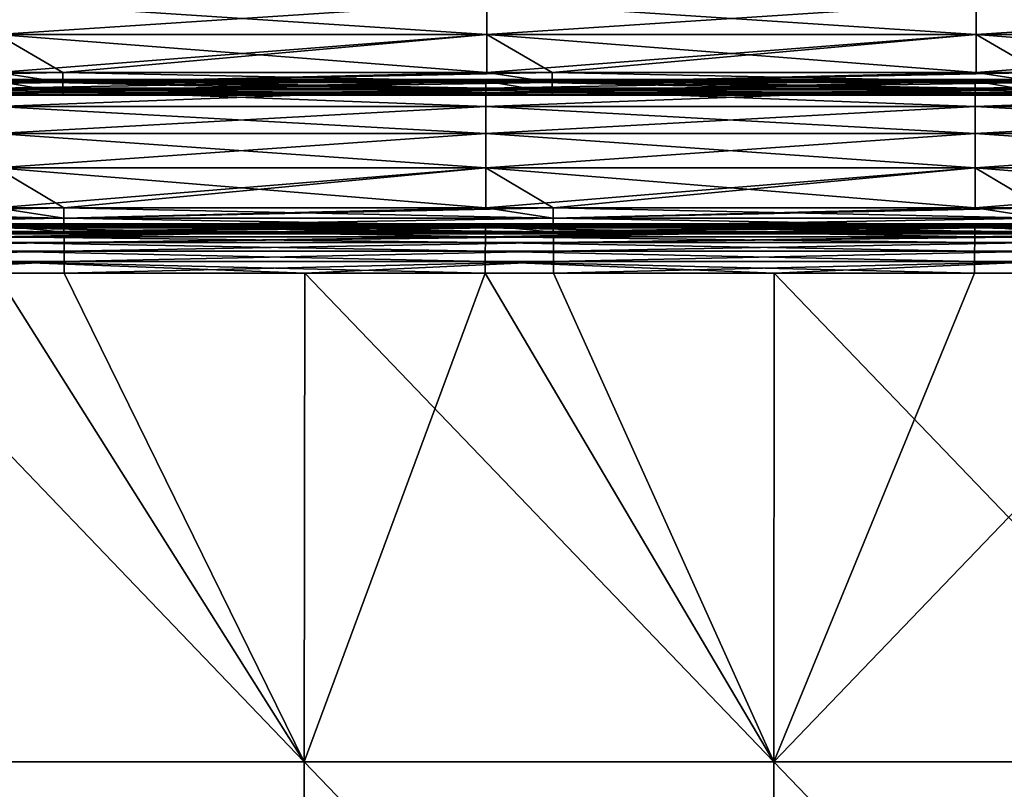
# Model space of a CAD drawing. Header units: millimetres. Extents: x -168 to 168, y -6 to 84.
# Tile 139 of 256: x -25 to 0, y 27 to 46. Entities that reach past the tile are written whole.
import ezdxf

# ---------------------------------------------------------------- set-up
doc = ezdxf.new("R2010")
doc.units = ezdxf.units.MM
doc.header["$LTSCALE"] = 65.185185
for name, color, linetype in [('107', 7, 'CONTINUOUS'), ('109', 7, 'CONTINUOUS'), ('110', 7, 'CONTINUOUS'), ('111', 7, 'CONTINUOUS'), ('112', 7, 'CONTINUOUS'), ('113', 7, 'CONTINUOUS'), ('114', 7, 'CONTINUOUS'), ('115', 7, 'CONTINUOUS'), ('116', 7, 'CONTINUOUS'), ('132', 7, 'CONTINUOUS'), ('133', 7, 'CONTINUOUS'), ('134', 7, 'CONTINUOUS'), ('135', 7, 'CONTINUOUS'), ('136', 7, 'CONTINUOUS')]:
    doc.layers.add(name, color=color, linetype=linetype)

msp = doc.modelspace()

# ---------------------------------------------------------------- linework, layer by layer
at = {"layer": '107', "linetype": 'CONTINUOUS'}
for points in [[(-25.62, 40.344, -49.271), (-25.618, 40.491, -49.011), (-13.24, 40.344, -49.271), (-25.62, 40.344, -49.271)], [(-25.618, 40.491, -49.011), (-13.238, 40.491, -49.011), (-13.24, 40.344, -49.271), (-25.618, 40.491, -49.011)], [(-13.24, 40.344, -49.271), (-13.238, 40.491, -49.011), (-0.86, 40.344, -49.271), (-13.24, 40.344, -49.271)], [(-13.238, 40.491, -49.011), (-0.858, 40.491, -49.011), (-0.86, 40.344, -49.271), (-13.238, 40.491, -49.011)], [(-0.86, 40.344, -49.271), (-0.858, 40.491, -49.011), (11.52, 40.344, -49.271), (-0.86, 40.344, -49.271)], [(-0.858, 40.491, -49.011), (11.522, 40.491, -49.011), (11.52, 40.344, -49.271), (-0.858, 40.491, -49.011)], [(-25.624, 39.86, -49.608), (-25.622, 40.128, -49.476), (-13.244, 39.86, -49.608), (-25.624, 39.86, -49.608)], [(-25.622, 40.128, -49.476), (-25.62, 40.344, -49.271), (-13.242, 40.128, -49.476), (-25.622, 40.128, -49.476)], [(-13.244, 39.86, -49.608), (-25.622, 40.128, -49.476), (-13.242, 40.128, -49.476), (-13.244, 39.86, -49.608)], [(-13.242, 40.128, -49.476), (-25.62, 40.344, -49.271), (-13.24, 40.344, -49.271), (-13.242, 40.128, -49.476)], [(-13.244, 39.86, -49.608), (-13.242, 40.128, -49.476), (-0.864, 39.86, -49.608), (-13.244, 39.86, -49.608)], [(-13.242, 40.128, -49.476), (-13.24, 40.344, -49.271), (-0.862, 40.128, -49.476), (-13.242, 40.128, -49.476)], [(-0.864, 39.86, -49.608), (-13.242, 40.128, -49.476), (-0.862, 40.128, -49.476), (-0.864, 39.86, -49.608)], [(-0.862, 40.128, -49.476), (-13.24, 40.344, -49.271), (-0.86, 40.344, -49.271), (-0.862, 40.128, -49.476)], [(-0.864, 39.86, -49.608), (-0.862, 40.128, -49.476), (11.516, 39.86, -49.608), (-0.864, 39.86, -49.608)], [(-0.862, 40.128, -49.476), (-0.86, 40.344, -49.271), (11.518, 40.128, -49.476), (-0.862, 40.128, -49.476)], [(11.516, 39.86, -49.608), (-0.862, 40.128, -49.476), (11.518, 40.128, -49.476), (11.516, 39.86, -49.608)], [(11.518, 40.128, -49.476), (-0.86, 40.344, -49.271), (11.52, 40.344, -49.271), (11.518, 40.128, -49.476)], [(-25.626, 39.565, -49.655), (-25.624, 39.86, -49.608), (-17.808, 39.565, -49.655), (-25.626, 39.565, -49.655)], [(-17.808, 39.565, -49.655), (-25.624, 39.86, -49.608), (-13.246, 39.565, -49.655), (-17.808, 39.565, -49.655)], [(-13.246, 39.565, -49.655), (-25.624, 39.86, -49.608), (-13.244, 39.86, -49.608), (-13.246, 39.565, -49.655)], [(-13.246, 39.565, -49.655), (-13.244, 39.86, -49.608), (-5.936, 39.565, -49.655), (-13.246, 39.565, -49.655)], [(-5.936, 39.565, -49.655), (-13.244, 39.86, -49.608), (-0.866, 39.565, -49.655), (-5.936, 39.565, -49.655)], [(-0.866, 39.565, -49.655), (-13.244, 39.86, -49.608), (-0.864, 39.86, -49.608), (-0.866, 39.565, -49.655)], [(-0.866, 39.565, -49.655), (-0.864, 39.86, -49.608), (5.936, 39.565, -49.655), (-0.866, 39.565, -49.655)], [(5.936, 39.565, -49.655), (-0.864, 39.86, -49.608), (11.514, 39.565, -49.655), (5.936, 39.565, -49.655)], [(11.514, 39.565, -49.655), (-0.864, 39.86, -49.608), (11.516, 39.86, -49.608), (11.514, 39.565, -49.655)]]:
    msp.add_3dface(points, dxfattribs=at)
at = {"layer": '109', "linetype": 'CONTINUOUS'}
for points in [[(-29.705, 27.198, -49.763), (-25.626, 39.565, -49.655), (-17.823, 27.198, -49.763), (-29.705, 27.198, -49.763)], [(-25.626, 39.565, -49.655), (-17.808, 39.565, -49.655), (-17.823, 27.198, -49.763), (-25.626, 39.565, -49.655)], [(-17.823, 27.198, -49.763), (-13.246, 39.565, -49.655), (-5.941, 27.198, -49.763), (-17.823, 27.198, -49.763)], [(-17.808, 39.565, -49.655), (-13.246, 39.565, -49.655), (-17.823, 27.198, -49.763), (-17.808, 39.565, -49.655)], [(-13.246, 39.565, -49.655), (-5.936, 39.565, -49.655), (-5.941, 27.198, -49.763), (-13.246, 39.565, -49.655)], [(-5.941, 27.198, -49.763), (5.936, 39.565, -49.655), (5.941, 27.198, -49.763), (-5.941, 27.198, -49.763)], [(-0.866, 39.565, -49.655), (5.936, 39.565, -49.655), (-5.941, 27.198, -49.763), (-0.866, 39.565, -49.655)], [(-5.936, 39.565, -49.655), (-0.866, 39.565, -49.655), (-5.941, 27.198, -49.763), (-5.936, 39.565, -49.655)], [(-29.705, 27.198, -49.763), (-17.839, 14.818, -49.871), (-29.731, 14.818, -49.871), (-29.705, 27.198, -49.763)], [(-29.705, 27.198, -49.763), (-17.823, 27.198, -49.763), (-17.839, 14.818, -49.871), (-29.705, 27.198, -49.763)], [(-17.823, 27.198, -49.763), (-5.946, 14.818, -49.871), (-17.839, 14.818, -49.871), (-17.823, 27.198, -49.763)], [(-17.823, 27.198, -49.763), (-5.941, 27.198, -49.763), (-5.946, 14.818, -49.871), (-17.823, 27.198, -49.763)], [(-5.941, 27.198, -49.763), (5.941, 27.198, -49.763), (-5.946, 14.818, -49.871), (-5.941, 27.198, -49.763)], [(5.941, 27.198, -49.763), (5.946, 14.818, -49.871), (-5.946, 14.818, -49.871), (5.941, 27.198, -49.763)]]:
    msp.add_3dface(points, dxfattribs=at)
at = {"layer": '110', "linetype": 'CONTINUOUS'}
for points in [[(-29.705, 27.198, 49.763), (-17.823, 27.198, 49.763), (-29.68, 39.565, 49.655), (-29.705, 27.198, 49.763)], [(-29.68, 39.565, 49.655), (-17.823, 27.198, 49.763), (-23.894, 39.565, 49.655), (-29.68, 39.565, 49.655)], [(-23.894, 39.565, 49.655), (-17.823, 27.198, 49.763), (-17.808, 39.565, 49.655), (-23.894, 39.565, 49.655)], [(-17.823, 27.198, 49.763), (-5.941, 27.198, 49.763), (-17.808, 39.565, 49.655), (-17.823, 27.198, 49.763)], [(-17.808, 39.565, 49.655), (-5.941, 27.198, 49.763), (-11.514, 39.565, 49.655), (-17.808, 39.565, 49.655)], [(-11.514, 39.565, 49.655), (-5.941, 27.198, 49.763), (-5.936, 39.565, 49.655), (-11.514, 39.565, 49.655)], [(-5.941, 27.198, 49.763), (5.941, 27.198, 49.763), (-5.936, 39.565, 49.655), (-5.941, 27.198, 49.763)], [(-5.936, 39.565, 49.655), (5.941, 27.198, 49.763), (0.866, 39.565, 49.655), (-5.936, 39.565, 49.655)], [(-29.705, 27.198, 49.763), (-29.731, 14.818, 49.871), (-17.839, 14.818, 49.871), (-29.705, 27.198, 49.763)], [(-17.823, 27.198, 49.763), (-29.705, 27.198, 49.763), (-17.839, 14.818, 49.871), (-17.823, 27.198, 49.763)], [(-17.823, 27.198, 49.763), (-17.839, 14.818, 49.871), (-5.946, 14.818, 49.871), (-17.823, 27.198, 49.763)], [(-5.941, 27.198, 49.763), (-17.823, 27.198, 49.763), (-5.946, 14.818, 49.871), (-5.941, 27.198, 49.763)], [(-5.941, 27.198, 49.763), (-5.946, 14.818, 49.871), (5.946, 14.818, 49.871), (-5.941, 27.198, 49.763)], [(5.941, 27.198, 49.763), (-5.941, 27.198, 49.763), (5.946, 14.818, 49.871), (5.941, 27.198, 49.763)]]:
    msp.add_3dface(points, dxfattribs=at)
at = {"layer": '111', "linetype": 'CONTINUOUS'}
for points in [[(-23.894, 40.491, 49.011), (-25.618, 40.491, 49.011), (-36.275, 40.344, 49.271), (-23.894, 40.491, 49.011)], [(-23.894, 40.344, 49.271), (-23.894, 40.491, 49.011), (-36.275, 40.344, 49.271), (-23.894, 40.344, 49.271)], [(-11.514, 40.344, 49.271), (-11.514, 40.491, 49.011), (-23.894, 40.344, 49.271), (-11.514, 40.344, 49.271)], [(-23.894, 40.344, 49.271), (-13.238, 40.491, 49.011), (-23.894, 40.491, 49.011), (-23.894, 40.344, 49.271)], [(-11.514, 40.491, 49.011), (-13.238, 40.491, 49.011), (-23.894, 40.344, 49.271), (-11.514, 40.491, 49.011)], [(-11.514, 40.344, 49.271), (-0.858, 40.491, 49.011), (-11.514, 40.491, 49.011), (-11.514, 40.344, 49.271)], [(0.866, 40.491, 49.011), (-0.858, 40.491, 49.011), (-11.514, 40.344, 49.271), (0.866, 40.491, 49.011)], [(0.866, 40.344, 49.271), (0.866, 40.491, 49.011), (-11.514, 40.344, 49.271), (0.866, 40.344, 49.271)], [(-36.275, 40.128, 49.476), (-23.894, 40.344, 49.271), (-36.275, 40.344, 49.271), (-36.275, 40.128, 49.476)], [(-23.894, 40.128, 49.476), (-23.894, 40.344, 49.271), (-36.275, 40.128, 49.476), (-23.894, 40.128, 49.476)], [(-36.275, 39.86, 49.608), (-23.894, 40.128, 49.476), (-36.275, 40.128, 49.476), (-36.275, 39.86, 49.608)], [(-23.894, 39.86, 49.608), (-23.894, 40.128, 49.476), (-36.275, 39.86, 49.608), (-23.894, 39.86, 49.608)], [(-11.514, 40.128, 49.476), (-11.514, 40.344, 49.271), (-23.894, 40.128, 49.476), (-11.514, 40.128, 49.476)], [(-23.894, 40.128, 49.476), (-11.514, 40.344, 49.271), (-23.894, 40.344, 49.271), (-23.894, 40.128, 49.476)], [(-23.894, 39.86, 49.608), (-11.514, 40.128, 49.476), (-23.894, 40.128, 49.476), (-23.894, 39.86, 49.608)], [(-11.514, 39.86, 49.608), (-11.514, 40.128, 49.476), (-23.894, 39.86, 49.608), (-11.514, 39.86, 49.608)], [(-11.514, 40.128, 49.476), (0.866, 40.344, 49.271), (-11.514, 40.344, 49.271), (-11.514, 40.128, 49.476)], [(0.866, 40.128, 49.476), (0.866, 40.344, 49.271), (-11.514, 40.128, 49.476), (0.866, 40.128, 49.476)], [(-11.514, 39.86, 49.608), (0.866, 40.128, 49.476), (-11.514, 40.128, 49.476), (-11.514, 39.86, 49.608)], [(0.866, 39.86, 49.608), (0.866, 40.128, 49.476), (-11.514, 39.86, 49.608), (0.866, 39.86, 49.608)], [(-36.275, 39.565, 49.655), (-29.68, 39.565, 49.655), (-23.894, 39.86, 49.608), (-36.275, 39.565, 49.655)], [(-36.275, 39.565, 49.655), (-23.894, 39.86, 49.608), (-36.275, 39.86, 49.608), (-36.275, 39.565, 49.655)], [(-29.68, 39.565, 49.655), (-23.894, 39.565, 49.655), (-23.894, 39.86, 49.608), (-29.68, 39.565, 49.655)], [(-23.894, 39.565, 49.655), (-17.808, 39.565, 49.655), (-11.514, 39.86, 49.608), (-23.894, 39.565, 49.655)], [(-23.894, 39.565, 49.655), (-11.514, 39.86, 49.608), (-23.894, 39.86, 49.608), (-23.894, 39.565, 49.655)], [(-17.808, 39.565, 49.655), (-11.514, 39.565, 49.655), (-11.514, 39.86, 49.608), (-17.808, 39.565, 49.655)], [(-11.514, 39.565, 49.655), (-5.936, 39.565, 49.655), (0.866, 39.86, 49.608), (-11.514, 39.565, 49.655)], [(-11.514, 39.565, 49.655), (0.866, 39.86, 49.608), (-11.514, 39.86, 49.608), (-11.514, 39.565, 49.655)], [(-5.936, 39.565, 49.655), (0.866, 39.565, 49.655), (0.866, 39.86, 49.608), (-5.936, 39.565, 49.655)]]:
    msp.add_3dface(points, dxfattribs=at)
at = {"layer": '112', "linetype": 'CONTINUOUS'}
for points in [[(-13.238, 40.719, 48.225), (-13.238, 40.815, 47.413), (-25.618, 40.719, 48.225), (-13.238, 40.719, 48.225)], [(-25.618, 40.815, 47.413), (-13.238, 40.778, 46.596), (-25.618, 40.778, 46.596), (-25.618, 40.815, 47.413)], [(-25.618, 40.719, 48.225), (-13.238, 40.815, 47.413), (-25.618, 40.815, 47.413), (-25.618, 40.719, 48.225)], [(-13.238, 40.815, 47.413), (-13.238, 40.778, 46.596), (-25.618, 40.815, 47.413), (-13.238, 40.815, 47.413)], [(-25.618, 40.608, 45.796), (-25.618, 40.778, 46.596), (-23.903, 40.608, 45.796), (-25.618, 40.608, 45.796)], [(-25.618, 40.778, 46.596), (-13.238, 40.608, 45.796), (-23.903, 40.608, 45.796), (-25.618, 40.778, 46.596)], [(-13.238, 40.778, 46.596), (-13.238, 40.608, 45.796), (-25.618, 40.778, 46.596), (-13.238, 40.778, 46.596)], [(-25.618, 40.491, 49.011), (-13.238, 40.719, 48.225), (-25.618, 40.719, 48.225), (-25.618, 40.491, 49.011)], [(-25.618, 40.491, 49.011), (-23.894, 40.491, 49.011), (-13.238, 40.719, 48.225), (-25.618, 40.491, 49.011)], [(-23.894, 40.491, 49.011), (-13.238, 40.491, 49.011), (-13.238, 40.719, 48.225), (-23.894, 40.491, 49.011)], [(-13.238, 40.815, 47.413), (-0.858, 40.778, 46.596), (-13.238, 40.778, 46.596), (-13.238, 40.815, 47.413)], [(-13.238, 40.719, 48.225), (-0.858, 40.815, 47.413), (-13.238, 40.815, 47.413), (-13.238, 40.719, 48.225)], [(-0.858, 40.815, 47.413), (-0.858, 40.778, 46.596), (-13.238, 40.815, 47.413), (-0.858, 40.815, 47.413)], [(-0.858, 40.719, 48.225), (-0.858, 40.815, 47.413), (-13.238, 40.719, 48.225), (-0.858, 40.719, 48.225)], [(-13.238, 40.778, 46.596), (-0.858, 40.608, 45.796), (-11.523, 40.608, 45.796), (-13.238, 40.778, 46.596)], [(-0.858, 40.778, 46.596), (-0.858, 40.608, 45.796), (-13.238, 40.778, 46.596), (-0.858, 40.778, 46.596)], [(-13.238, 40.608, 45.796), (-13.238, 40.778, 46.596), (-11.523, 40.608, 45.796), (-13.238, 40.608, 45.796)], [(-13.238, 40.491, 49.011), (-0.858, 40.719, 48.225), (-13.238, 40.719, 48.225), (-13.238, 40.491, 49.011)], [(-13.238, 40.491, 49.011), (-11.514, 40.491, 49.011), (-0.858, 40.719, 48.225), (-13.238, 40.491, 49.011)], [(-11.514, 40.491, 49.011), (-0.858, 40.491, 49.011), (-0.858, 40.719, 48.225), (-11.514, 40.491, 49.011)], [(-0.858, 40.815, 47.413), (11.522, 40.778, 46.596), (-0.858, 40.778, 46.596), (-0.858, 40.815, 47.413)], [(-0.858, 40.719, 48.225), (11.522, 40.815, 47.413), (-0.858, 40.815, 47.413), (-0.858, 40.719, 48.225)], [(11.522, 40.815, 47.413), (11.522, 40.778, 46.596), (-0.858, 40.815, 47.413), (11.522, 40.815, 47.413)], [(11.522, 40.719, 48.225), (11.522, 40.815, 47.413), (-0.858, 40.719, 48.225), (11.522, 40.719, 48.225)], [(-0.858, 40.608, 45.796), (-0.858, 40.778, 46.596), (0.857, 40.608, 45.796), (-0.858, 40.608, 45.796)], [(-0.858, 40.778, 46.596), (11.522, 40.608, 45.796), (0.857, 40.608, 45.796), (-0.858, 40.778, 46.596)], [(11.522, 40.778, 46.596), (11.522, 40.608, 45.796), (-0.858, 40.778, 46.596), (11.522, 40.778, 46.596)], [(-0.858, 40.491, 49.011), (11.522, 40.719, 48.225), (-0.858, 40.719, 48.225), (-0.858, 40.491, 49.011)], [(-0.858, 40.491, 49.011), (0.866, 40.491, 49.011), (11.522, 40.719, 48.225), (-0.858, 40.491, 49.011)]]:
    msp.add_3dface(points, dxfattribs=at)
at = {"layer": '113', "linetype": 'CONTINUOUS'}
for points in [[(-23.903, 40.956, 44.716), (-23.903, 41.219, 44.571), (-36.283, 40.956, 44.716), (-23.903, 40.956, 44.716)], [(-23.903, 41.219, 44.571), (-25.612, 41.219, 44.571), (-36.283, 40.956, 44.716), (-23.903, 41.219, 44.571)], [(-11.523, 40.956, 44.716), (-11.523, 41.219, 44.571), (-23.903, 40.956, 44.716), (-11.523, 40.956, 44.716)], [(-23.903, 40.956, 44.716), (-13.231, 41.219, 44.571), (-23.903, 41.219, 44.571), (-23.903, 40.956, 44.716)], [(-11.523, 41.219, 44.571), (-13.231, 41.219, 44.571), (-23.903, 40.956, 44.716), (-11.523, 41.219, 44.571)], [(-11.523, 40.956, 44.716), (-0.851, 41.219, 44.571), (-11.523, 41.219, 44.571), (-11.523, 40.956, 44.716)], [(0.857, 41.219, 44.571), (-0.851, 41.219, 44.571), (-11.523, 40.956, 44.716), (0.857, 41.219, 44.571)], [(0.857, 40.956, 44.716), (0.857, 41.219, 44.571), (-11.523, 40.956, 44.716), (0.857, 40.956, 44.716)], [(-36.283, 40.748, 44.933), (-23.903, 40.956, 44.716), (-36.283, 40.956, 44.716), (-36.283, 40.748, 44.933)], [(-23.903, 40.748, 44.933), (-23.903, 40.956, 44.716), (-36.283, 40.748, 44.933), (-23.903, 40.748, 44.933)], [(-11.523, 40.748, 44.933), (-11.523, 40.956, 44.716), (-23.903, 40.748, 44.933), (-11.523, 40.748, 44.933)], [(-23.903, 40.748, 44.933), (-11.523, 40.956, 44.716), (-23.903, 40.956, 44.716), (-23.903, 40.748, 44.933)], [(-11.523, 40.748, 44.933), (0.857, 40.956, 44.716), (-11.523, 40.956, 44.716), (-11.523, 40.748, 44.933)], [(0.857, 40.748, 44.933), (0.857, 40.956, 44.716), (-11.523, 40.748, 44.933), (0.857, 40.748, 44.933)], [(-36.283, 40.614, 45.202), (-23.903, 40.748, 44.933), (-36.283, 40.748, 44.933), (-36.283, 40.614, 45.202)], [(-23.903, 40.614, 45.202), (-23.903, 40.748, 44.933), (-36.283, 40.614, 45.202), (-23.903, 40.614, 45.202)], [(-36.283, 40.566, 45.498), (-23.903, 40.614, 45.202), (-36.283, 40.614, 45.202), (-36.283, 40.566, 45.498)], [(-23.903, 40.566, 45.498), (-23.903, 40.614, 45.202), (-36.283, 40.566, 45.498), (-23.903, 40.566, 45.498)], [(-36.283, 40.608, 45.796), (-23.903, 40.566, 45.498), (-36.283, 40.566, 45.498), (-36.283, 40.608, 45.796)], [(-36.283, 40.608, 45.796), (-25.618, 40.608, 45.796), (-23.903, 40.566, 45.498), (-36.283, 40.608, 45.796)], [(-25.618, 40.608, 45.796), (-23.903, 40.608, 45.796), (-23.903, 40.566, 45.498), (-25.618, 40.608, 45.796)], [(-23.903, 40.614, 45.202), (-11.523, 40.748, 44.933), (-23.903, 40.748, 44.933), (-23.903, 40.614, 45.202)], [(-11.523, 40.614, 45.202), (-11.523, 40.748, 44.933), (-23.903, 40.614, 45.202), (-11.523, 40.614, 45.202)], [(-23.903, 40.566, 45.498), (-11.523, 40.614, 45.202), (-23.903, 40.614, 45.202), (-23.903, 40.566, 45.498)], [(-11.523, 40.566, 45.498), (-11.523, 40.614, 45.202), (-23.903, 40.566, 45.498), (-11.523, 40.566, 45.498)], [(-23.903, 40.608, 45.796), (-11.523, 40.566, 45.498), (-23.903, 40.566, 45.498), (-23.903, 40.608, 45.796)], [(-23.903, 40.608, 45.796), (-13.238, 40.608, 45.796), (-11.523, 40.566, 45.498), (-23.903, 40.608, 45.796)], [(-13.238, 40.608, 45.796), (-11.523, 40.608, 45.796), (-11.523, 40.566, 45.498), (-13.238, 40.608, 45.796)], [(-11.523, 40.614, 45.202), (0.857, 40.748, 44.933), (-11.523, 40.748, 44.933), (-11.523, 40.614, 45.202)], [(0.857, 40.614, 45.202), (0.857, 40.748, 44.933), (-11.523, 40.614, 45.202), (0.857, 40.614, 45.202)], [(-11.523, 40.566, 45.498), (0.857, 40.614, 45.202), (-11.523, 40.614, 45.202), (-11.523, 40.566, 45.498)], [(0.857, 40.566, 45.498), (0.857, 40.614, 45.202), (-11.523, 40.566, 45.498), (0.857, 40.566, 45.498)], [(-11.523, 40.608, 45.796), (0.857, 40.566, 45.498), (-11.523, 40.566, 45.498), (-11.523, 40.608, 45.796)], [(-11.523, 40.608, 45.796), (-0.858, 40.608, 45.796), (0.857, 40.566, 45.498), (-11.523, 40.608, 45.796)], [(-0.858, 40.608, 45.796), (0.857, 40.608, 45.796), (0.857, 40.566, 45.498), (-0.858, 40.608, 45.796)]]:
    msp.add_3dface(points, dxfattribs=at)
at = {"layer": '114', "linetype": 'CONTINUOUS'}
for points in [[(-25.612, 44.469, 40.278), (-13.231, 44.431, 39.144), (-25.612, 44.431, 39.144), (-25.612, 44.469, 40.278)], [(-25.612, 44.252, 41.392), (-13.231, 44.469, 40.278), (-25.612, 44.469, 40.278), (-25.612, 44.252, 41.392)], [(-13.231, 44.469, 40.278), (-13.231, 44.431, 39.144), (-25.612, 44.469, 40.278), (-13.231, 44.469, 40.278)], [(-13.231, 44.252, 41.392), (-13.231, 44.469, 40.278), (-25.612, 44.252, 41.392), (-13.231, 44.252, 41.392)], [(-25.612, 44.431, 39.144), (-23.934, 44.137, 38.048), (-25.612, 44.137, 38.048), (-25.612, 44.431, 39.144)], [(-13.231, 44.137, 38.048), (-23.934, 44.137, 38.048), (-25.612, 44.431, 39.144), (-13.231, 44.137, 38.048)], [(-13.231, 44.431, 39.144), (-13.231, 44.137, 38.048), (-25.612, 44.431, 39.144), (-13.231, 44.431, 39.144)], [(-13.231, 44.469, 40.278), (-0.851, 44.431, 39.144), (-13.231, 44.431, 39.144), (-13.231, 44.469, 40.278)], [(-13.231, 44.252, 41.392), (-0.851, 44.469, 40.278), (-13.231, 44.469, 40.278), (-13.231, 44.252, 41.392)], [(-0.851, 44.469, 40.278), (-0.851, 44.431, 39.144), (-13.231, 44.469, 40.278), (-0.851, 44.469, 40.278)], [(-0.851, 44.252, 41.392), (-0.851, 44.469, 40.278), (-13.231, 44.252, 41.392), (-0.851, 44.252, 41.392)], [(-0.851, 44.137, 38.048), (-11.554, 44.137, 38.048), (-13.231, 44.431, 39.144), (-0.851, 44.137, 38.048)], [(-0.851, 44.431, 39.144), (-0.851, 44.137, 38.048), (-13.231, 44.431, 39.144), (-0.851, 44.431, 39.144)], [(-13.231, 44.431, 39.144), (-11.554, 44.137, 38.048), (-13.231, 44.137, 38.048), (-13.231, 44.431, 39.144)], [(-0.851, 44.469, 40.278), (11.529, 44.431, 39.144), (-0.851, 44.431, 39.144), (-0.851, 44.469, 40.278)], [(-0.851, 44.252, 41.392), (11.529, 44.469, 40.278), (-0.851, 44.469, 40.278), (-0.851, 44.252, 41.392)], [(11.529, 44.469, 40.278), (11.529, 44.431, 39.144), (-0.851, 44.469, 40.278), (11.529, 44.469, 40.278)], [(11.529, 44.252, 41.392), (11.529, 44.469, 40.278), (-0.851, 44.252, 41.392), (11.529, 44.252, 41.392)], [(-0.851, 44.431, 39.144), (0.826, 44.137, 38.048), (-0.851, 44.137, 38.048), (-0.851, 44.431, 39.144)], [(11.529, 44.137, 38.048), (0.826, 44.137, 38.048), (-0.851, 44.431, 39.144), (11.529, 44.137, 38.048)], [(11.529, 44.431, 39.144), (11.529, 44.137, 38.048), (-0.851, 44.431, 39.144), (11.529, 44.431, 39.144)], [(-25.612, 43.788, 42.428), (-13.231, 44.252, 41.392), (-25.612, 44.252, 41.392), (-25.612, 43.788, 42.428)], [(-13.231, 43.788, 42.428), (-13.231, 44.252, 41.392), (-25.612, 43.788, 42.428), (-13.231, 43.788, 42.428)], [(-13.231, 43.788, 42.428), (-0.851, 44.252, 41.392), (-13.231, 44.252, 41.392), (-13.231, 43.788, 42.428)], [(-0.851, 43.788, 42.428), (-0.851, 44.252, 41.392), (-13.231, 43.788, 42.428), (-0.851, 43.788, 42.428)], [(11.529, 43.788, 42.428), (11.529, 44.252, 41.392), (-0.851, 43.788, 42.428), (11.529, 43.788, 42.428)], [(-0.851, 43.788, 42.428), (11.529, 44.252, 41.392), (-0.851, 44.252, 41.392), (-0.851, 43.788, 42.428)], [(-25.612, 43.103, 43.332), (-13.231, 43.788, 42.428), (-25.612, 43.788, 42.428), (-25.612, 43.103, 43.332)], [(-13.231, 43.103, 43.332), (-13.231, 43.788, 42.428), (-25.612, 43.103, 43.332), (-13.231, 43.103, 43.332)], [(-13.231, 43.103, 43.332), (-0.851, 43.788, 42.428), (-13.231, 43.788, 42.428), (-13.231, 43.103, 43.332)], [(-0.851, 43.103, 43.332), (-0.851, 43.788, 42.428), (-13.231, 43.103, 43.332), (-0.851, 43.103, 43.332)], [(-0.851, 43.103, 43.332), (11.529, 43.788, 42.428), (-0.851, 43.788, 42.428), (-0.851, 43.103, 43.332)], [(11.529, 43.103, 43.332), (11.529, 43.788, 42.428), (-0.851, 43.103, 43.332), (11.529, 43.103, 43.332)], [(-25.612, 42.232, 44.059), (-13.231, 43.103, 43.332), (-25.612, 43.103, 43.332), (-25.612, 42.232, 44.059)], [(-13.231, 42.232, 44.059), (-13.231, 43.103, 43.332), (-25.612, 42.232, 44.059), (-13.231, 42.232, 44.059)], [(-13.231, 42.232, 44.059), (-0.851, 43.103, 43.332), (-13.231, 43.103, 43.332), (-13.231, 42.232, 44.059)], [(-0.851, 42.232, 44.059), (-0.851, 43.103, 43.332), (-13.231, 42.232, 44.059), (-0.851, 42.232, 44.059)], [(-0.851, 42.232, 44.059), (11.529, 43.103, 43.332), (-0.851, 43.103, 43.332), (-0.851, 42.232, 44.059)], [(11.529, 42.232, 44.059), (11.529, 43.103, 43.332), (-0.851, 42.232, 44.059), (11.529, 42.232, 44.059)], [(-25.612, 41.219, 44.571), (-23.903, 41.219, 44.571), (-13.231, 42.232, 44.059), (-25.612, 41.219, 44.571)], [(-25.612, 41.219, 44.571), (-13.231, 42.232, 44.059), (-25.612, 42.232, 44.059), (-25.612, 41.219, 44.571)], [(-23.903, 41.219, 44.571), (-13.231, 41.219, 44.571), (-13.231, 42.232, 44.059), (-23.903, 41.219, 44.571)], [(-13.231, 41.219, 44.571), (-11.523, 41.219, 44.571), (-0.851, 42.232, 44.059), (-13.231, 41.219, 44.571)], [(-13.231, 41.219, 44.571), (-0.851, 42.232, 44.059), (-13.231, 42.232, 44.059), (-13.231, 41.219, 44.571)], [(-11.523, 41.219, 44.571), (-0.851, 41.219, 44.571), (-0.851, 42.232, 44.059), (-11.523, 41.219, 44.571)], [(-0.851, 41.219, 44.571), (0.857, 41.219, 44.571), (11.529, 42.232, 44.059), (-0.851, 41.219, 44.571)], [(-0.851, 41.219, 44.571), (11.529, 42.232, 44.059), (-0.851, 42.232, 44.059), (-0.851, 41.219, 44.571)]]:
    msp.add_3dface(points, dxfattribs=at)
at = {"layer": '115', "linetype": 'CONTINUOUS'}
for points in [[(-23.934, 44.394, 36.943), (-23.934, 44.643, 36.776), (-36.314, 44.394, 36.943), (-23.934, 44.394, 36.943)], [(-23.934, 44.643, 36.776), (-25.582, 44.643, 36.776), (-36.314, 44.394, 36.943), (-23.934, 44.643, 36.776)], [(-11.554, 44.394, 36.943), (-11.554, 44.643, 36.776), (-23.934, 44.394, 36.943), (-11.554, 44.394, 36.943)], [(-11.554, 44.643, 36.776), (-13.202, 44.643, 36.776), (-23.934, 44.394, 36.943), (-11.554, 44.643, 36.776)], [(-23.934, 44.394, 36.943), (-13.202, 44.643, 36.776), (-23.934, 44.643, 36.776), (-23.934, 44.394, 36.943)], [(0.826, 44.394, 36.943), (0.826, 44.643, 36.776), (-11.554, 44.394, 36.943), (0.826, 44.394, 36.943)], [(0.826, 44.643, 36.776), (-0.821, 44.643, 36.776), (-11.554, 44.394, 36.943), (0.826, 44.643, 36.776)], [(-11.554, 44.394, 36.943), (-0.821, 44.643, 36.776), (-11.554, 44.643, 36.776), (-11.554, 44.394, 36.943)], [(-23.934, 44.205, 37.177), (-23.934, 44.394, 36.943), (-36.314, 44.205, 37.177), (-23.934, 44.205, 37.177)], [(-36.314, 44.205, 37.177), (-23.934, 44.394, 36.943), (-36.314, 44.394, 36.943), (-36.314, 44.205, 37.177)], [(-11.554, 44.205, 37.177), (-11.554, 44.394, 36.943), (-23.934, 44.205, 37.177), (-11.554, 44.205, 37.177)], [(-23.934, 44.205, 37.177), (-11.554, 44.394, 36.943), (-23.934, 44.394, 36.943), (-23.934, 44.205, 37.177)], [(0.826, 44.205, 37.177), (0.826, 44.394, 36.943), (-11.554, 44.205, 37.177), (0.826, 44.205, 37.177)], [(-11.554, 44.205, 37.177), (0.826, 44.394, 36.943), (-11.554, 44.394, 36.943), (-11.554, 44.205, 37.177)], [(-23.934, 44.094, 37.456), (-23.934, 44.205, 37.177), (-36.314, 44.094, 37.456), (-23.934, 44.094, 37.456)], [(-36.314, 44.094, 37.456), (-23.934, 44.205, 37.177), (-36.314, 44.205, 37.177), (-36.314, 44.094, 37.456)], [(-36.314, 44.137, 38.048), (-23.934, 44.07, 37.755), (-36.314, 44.07, 37.755), (-36.314, 44.137, 38.048)], [(-36.314, 44.137, 38.048), (-25.612, 44.137, 38.048), (-23.934, 44.07, 37.755), (-36.314, 44.137, 38.048)], [(-23.934, 44.07, 37.755), (-23.934, 44.094, 37.456), (-36.314, 44.07, 37.755), (-23.934, 44.07, 37.755)], [(-36.314, 44.07, 37.755), (-23.934, 44.094, 37.456), (-36.314, 44.094, 37.456), (-36.314, 44.07, 37.755)], [(-25.612, 44.137, 38.048), (-23.934, 44.137, 38.048), (-23.934, 44.07, 37.755), (-25.612, 44.137, 38.048)], [(-11.554, 44.094, 37.456), (-11.554, 44.205, 37.177), (-23.934, 44.094, 37.456), (-11.554, 44.094, 37.456)], [(-23.934, 44.094, 37.456), (-11.554, 44.205, 37.177), (-23.934, 44.205, 37.177), (-23.934, 44.094, 37.456)], [(-23.934, 44.137, 38.048), (-11.554, 44.07, 37.755), (-23.934, 44.07, 37.755), (-23.934, 44.137, 38.048)], [(-23.934, 44.137, 38.048), (-13.231, 44.137, 38.048), (-11.554, 44.07, 37.755), (-23.934, 44.137, 38.048)], [(-23.934, 44.07, 37.755), (-11.554, 44.094, 37.456), (-23.934, 44.094, 37.456), (-23.934, 44.07, 37.755)], [(-11.554, 44.07, 37.755), (-11.554, 44.094, 37.456), (-23.934, 44.07, 37.755), (-11.554, 44.07, 37.755)], [(-13.231, 44.137, 38.048), (-11.554, 44.137, 38.048), (-11.554, 44.07, 37.755), (-13.231, 44.137, 38.048)], [(0.826, 44.094, 37.456), (0.826, 44.205, 37.177), (-11.554, 44.094, 37.456), (0.826, 44.094, 37.456)], [(-11.554, 44.094, 37.456), (0.826, 44.205, 37.177), (-11.554, 44.205, 37.177), (-11.554, 44.094, 37.456)], [(-11.554, 44.137, 38.048), (-0.851, 44.137, 38.048), (0.826, 44.07, 37.755), (-11.554, 44.137, 38.048)], [(-11.554, 44.137, 38.048), (0.826, 44.07, 37.755), (-11.554, 44.07, 37.755), (-11.554, 44.137, 38.048)], [(0.826, 44.07, 37.755), (0.826, 44.094, 37.456), (-11.554, 44.07, 37.755), (0.826, 44.07, 37.755)], [(-11.554, 44.07, 37.755), (0.826, 44.094, 37.456), (-11.554, 44.094, 37.456), (-11.554, 44.07, 37.755)], [(-0.851, 44.137, 38.048), (0.826, 44.137, 38.048), (0.826, 44.07, 37.755), (-0.851, 44.137, 38.048)]]:
    msp.add_3dface(points, dxfattribs=at)
at = {"layer": '116', "linetype": 'CONTINUOUS'}
for points in [[(-25.582, 45.61, 36.181), (-13.202, 46.417, 35.384), (-25.582, 46.417, 35.384), (-25.582, 45.61, 36.181)], [(-13.202, 45.61, 36.181), (-13.202, 46.417, 35.384), (-25.582, 45.61, 36.181), (-13.202, 45.61, 36.181)], [(-13.202, 45.61, 36.181), (-0.821, 46.417, 35.384), (-13.202, 46.417, 35.384), (-13.202, 45.61, 36.181)], [(-0.821, 45.61, 36.181), (-0.821, 46.417, 35.384), (-13.202, 45.61, 36.181), (-0.821, 45.61, 36.181)], [(11.559, 45.61, 36.181), (11.559, 46.417, 35.384), (-0.821, 45.61, 36.181), (11.559, 45.61, 36.181)], [(-0.821, 45.61, 36.181), (11.559, 46.417, 35.384), (-0.821, 46.417, 35.384), (-0.821, 45.61, 36.181)], [(-25.582, 44.643, 36.776), (-23.934, 44.643, 36.776), (-13.202, 45.61, 36.181), (-25.582, 44.643, 36.776)], [(-25.582, 44.643, 36.776), (-13.202, 45.61, 36.181), (-25.582, 45.61, 36.181), (-25.582, 44.643, 36.776)], [(-23.934, 44.643, 36.776), (-13.202, 44.643, 36.776), (-13.202, 45.61, 36.181), (-23.934, 44.643, 36.776)], [(-13.202, 44.643, 36.776), (-11.554, 44.643, 36.776), (-0.821, 45.61, 36.181), (-13.202, 44.643, 36.776)], [(-13.202, 44.643, 36.776), (-0.821, 45.61, 36.181), (-13.202, 45.61, 36.181), (-13.202, 44.643, 36.776)], [(-11.554, 44.643, 36.776), (-0.821, 44.643, 36.776), (-0.821, 45.61, 36.181), (-11.554, 44.643, 36.776)], [(-0.821, 44.643, 36.776), (11.559, 45.61, 36.181), (-0.821, 45.61, 36.181), (-0.821, 44.643, 36.776)], [(-0.821, 44.643, 36.776), (0.826, 44.643, 36.776), (11.559, 45.61, 36.181), (-0.821, 44.643, 36.776)]]:
    msp.add_3dface(points, dxfattribs=at)
at = {"layer": '132', "linetype": 'CONTINUOUS'}
for points in [[(-13.202, 46.417, -35.384), (-13.202, 45.61, -36.181), (-25.582, 46.417, -35.384), (-13.202, 46.417, -35.384)], [(-25.582, 46.417, -35.384), (-13.202, 45.61, -36.181), (-25.582, 45.61, -36.181), (-25.582, 46.417, -35.384)], [(-13.202, 46.417, -35.384), (-0.821, 45.61, -36.181), (-13.202, 45.61, -36.181), (-13.202, 46.417, -35.384)], [(-0.821, 46.417, -35.384), (-0.821, 45.61, -36.181), (-13.202, 46.417, -35.384), (-0.821, 46.417, -35.384)], [(-0.821, 46.417, -35.384), (11.559, 45.61, -36.181), (-0.821, 45.61, -36.181), (-0.821, 46.417, -35.384)], [(11.559, 46.417, -35.384), (11.559, 45.61, -36.181), (-0.821, 46.417, -35.384), (11.559, 46.417, -35.384)], [(-13.202, 45.61, -36.181), (-13.202, 44.643, -36.776), (-25.582, 45.61, -36.181), (-13.202, 45.61, -36.181)], [(-13.202, 44.643, -36.776), (-23.934, 44.643, -36.776), (-25.582, 45.61, -36.181), (-13.202, 44.643, -36.776)], [(-25.582, 45.61, -36.181), (-23.934, 44.643, -36.776), (-25.582, 44.643, -36.776), (-25.582, 45.61, -36.181)], [(-0.821, 45.61, -36.181), (-0.821, 44.643, -36.776), (-13.202, 45.61, -36.181), (-0.821, 45.61, -36.181)], [(-0.821, 44.643, -36.776), (-11.554, 44.643, -36.776), (-13.202, 45.61, -36.181), (-0.821, 44.643, -36.776)], [(-13.202, 45.61, -36.181), (-11.554, 44.643, -36.776), (-13.202, 44.643, -36.776), (-13.202, 45.61, -36.181)], [(11.559, 44.643, -36.776), (0.826, 44.643, -36.776), (-0.821, 45.61, -36.181), (11.559, 44.643, -36.776)], [(-0.821, 45.61, -36.181), (0.826, 44.643, -36.776), (-0.821, 44.643, -36.776), (-0.821, 45.61, -36.181)], [(11.559, 45.61, -36.181), (11.559, 44.643, -36.776), (-0.821, 45.61, -36.181), (11.559, 45.61, -36.181)]]:
    msp.add_3dface(points, dxfattribs=at)
at = {"layer": '133', "linetype": 'CONTINUOUS'}
for points in [[(-36.314, 44.643, -36.776), (-23.934, 44.394, -36.943), (-36.314, 44.394, -36.943), (-36.314, 44.643, -36.776)], [(-36.314, 44.643, -36.776), (-25.582, 44.643, -36.776), (-23.934, 44.394, -36.943), (-36.314, 44.643, -36.776)], [(-25.582, 44.643, -36.776), (-23.934, 44.643, -36.776), (-23.934, 44.394, -36.943), (-25.582, 44.643, -36.776)], [(-23.934, 44.643, -36.776), (-13.202, 44.643, -36.776), (-11.554, 44.394, -36.943), (-23.934, 44.643, -36.776)], [(-23.934, 44.643, -36.776), (-11.554, 44.394, -36.943), (-23.934, 44.394, -36.943), (-23.934, 44.643, -36.776)], [(-13.202, 44.643, -36.776), (-11.554, 44.643, -36.776), (-11.554, 44.394, -36.943), (-13.202, 44.643, -36.776)], [(-11.554, 44.643, -36.776), (-0.821, 44.643, -36.776), (0.826, 44.394, -36.943), (-11.554, 44.643, -36.776)], [(-11.554, 44.643, -36.776), (0.826, 44.394, -36.943), (-11.554, 44.394, -36.943), (-11.554, 44.643, -36.776)], [(-0.821, 44.643, -36.776), (0.826, 44.643, -36.776), (0.826, 44.394, -36.943), (-0.821, 44.643, -36.776)], [(-23.934, 44.394, -36.943), (-23.934, 44.205, -37.177), (-36.314, 44.394, -36.943), (-23.934, 44.394, -36.943)], [(-36.314, 44.394, -36.943), (-23.934, 44.205, -37.177), (-36.314, 44.205, -37.177), (-36.314, 44.394, -36.943)], [(-11.554, 44.394, -36.943), (-11.554, 44.205, -37.177), (-23.934, 44.394, -36.943), (-11.554, 44.394, -36.943)], [(-23.934, 44.394, -36.943), (-11.554, 44.205, -37.177), (-23.934, 44.205, -37.177), (-23.934, 44.394, -36.943)], [(0.826, 44.394, -36.943), (0.826, 44.205, -37.177), (-11.554, 44.394, -36.943), (0.826, 44.394, -36.943)], [(-11.554, 44.394, -36.943), (0.826, 44.205, -37.177), (-11.554, 44.205, -37.177), (-11.554, 44.394, -36.943)], [(-23.934, 44.205, -37.177), (-23.934, 44.094, -37.456), (-36.314, 44.205, -37.177), (-23.934, 44.205, -37.177)], [(-36.314, 44.205, -37.177), (-23.934, 44.094, -37.456), (-36.314, 44.094, -37.456), (-36.314, 44.205, -37.177)], [(-23.934, 44.07, -37.755), (-23.934, 44.137, -38.048), (-36.314, 44.07, -37.755), (-23.934, 44.07, -37.755)], [(-23.934, 44.137, -38.048), (-25.612, 44.137, -38.048), (-36.314, 44.07, -37.755), (-23.934, 44.137, -38.048)], [(-23.934, 44.094, -37.456), (-23.934, 44.07, -37.755), (-36.314, 44.094, -37.456), (-23.934, 44.094, -37.456)], [(-36.314, 44.094, -37.456), (-23.934, 44.07, -37.755), (-36.314, 44.07, -37.755), (-36.314, 44.094, -37.456)], [(-11.554, 44.205, -37.177), (-11.554, 44.094, -37.456), (-23.934, 44.205, -37.177), (-11.554, 44.205, -37.177)], [(-23.934, 44.205, -37.177), (-11.554, 44.094, -37.456), (-23.934, 44.094, -37.456), (-23.934, 44.205, -37.177)], [(-11.554, 44.07, -37.755), (-11.554, 44.137, -38.048), (-23.934, 44.07, -37.755), (-11.554, 44.07, -37.755)], [(-11.554, 44.137, -38.048), (-13.231, 44.137, -38.048), (-23.934, 44.07, -37.755), (-11.554, 44.137, -38.048)], [(-23.934, 44.07, -37.755), (-13.231, 44.137, -38.048), (-23.934, 44.137, -38.048), (-23.934, 44.07, -37.755)], [(-11.554, 44.094, -37.456), (-11.554, 44.07, -37.755), (-23.934, 44.094, -37.456), (-11.554, 44.094, -37.456)], [(-23.934, 44.094, -37.456), (-11.554, 44.07, -37.755), (-23.934, 44.07, -37.755), (-23.934, 44.094, -37.456)], [(-11.554, 44.205, -37.177), (0.826, 44.094, -37.456), (-11.554, 44.094, -37.456), (-11.554, 44.205, -37.177)], [(0.826, 44.205, -37.177), (0.826, 44.094, -37.456), (-11.554, 44.205, -37.177), (0.826, 44.205, -37.177)], [(0.826, 44.07, -37.755), (0.826, 44.137, -38.048), (-11.554, 44.07, -37.755), (0.826, 44.07, -37.755)], [(0.826, 44.137, -38.048), (-0.851, 44.137, -38.048), (-11.554, 44.07, -37.755), (0.826, 44.137, -38.048)], [(-11.554, 44.07, -37.755), (-0.851, 44.137, -38.048), (-11.554, 44.137, -38.048), (-11.554, 44.07, -37.755)], [(-11.554, 44.094, -37.456), (0.826, 44.07, -37.755), (-11.554, 44.07, -37.755), (-11.554, 44.094, -37.456)], [(0.826, 44.094, -37.456), (0.826, 44.07, -37.755), (-11.554, 44.094, -37.456), (0.826, 44.094, -37.456)]]:
    msp.add_3dface(points, dxfattribs=at)
at = {"layer": '134', "linetype": 'CONTINUOUS'}
for points in [[(-13.231, 44.431, -39.144), (-13.231, 44.469, -40.278), (-25.612, 44.431, -39.144), (-13.231, 44.431, -39.144)], [(-13.231, 44.469, -40.278), (-13.231, 44.252, -41.392), (-25.612, 44.469, -40.278), (-13.231, 44.469, -40.278)], [(-25.612, 44.431, -39.144), (-13.231, 44.469, -40.278), (-25.612, 44.469, -40.278), (-25.612, 44.431, -39.144)], [(-25.612, 44.469, -40.278), (-13.231, 44.252, -41.392), (-25.612, 44.252, -41.392), (-25.612, 44.469, -40.278)], [(-25.612, 44.137, -38.048), (-13.231, 44.431, -39.144), (-25.612, 44.431, -39.144), (-25.612, 44.137, -38.048)], [(-25.612, 44.137, -38.048), (-23.934, 44.137, -38.048), (-13.231, 44.431, -39.144), (-25.612, 44.137, -38.048)], [(-23.934, 44.137, -38.048), (-13.231, 44.137, -38.048), (-13.231, 44.431, -39.144), (-23.934, 44.137, -38.048)], [(-0.851, 44.431, -39.144), (-0.851, 44.469, -40.278), (-13.231, 44.431, -39.144), (-0.851, 44.431, -39.144)], [(-0.851, 44.469, -40.278), (-0.851, 44.252, -41.392), (-13.231, 44.469, -40.278), (-0.851, 44.469, -40.278)], [(-13.231, 44.431, -39.144), (-0.851, 44.469, -40.278), (-13.231, 44.469, -40.278), (-13.231, 44.431, -39.144)], [(-13.231, 44.469, -40.278), (-0.851, 44.252, -41.392), (-13.231, 44.252, -41.392), (-13.231, 44.469, -40.278)], [(-13.231, 44.137, -38.048), (-0.851, 44.431, -39.144), (-13.231, 44.431, -39.144), (-13.231, 44.137, -38.048)], [(-13.231, 44.137, -38.048), (-11.554, 44.137, -38.048), (-0.851, 44.431, -39.144), (-13.231, 44.137, -38.048)], [(-11.554, 44.137, -38.048), (-0.851, 44.137, -38.048), (-0.851, 44.431, -39.144), (-11.554, 44.137, -38.048)], [(-0.851, 44.469, -40.278), (11.529, 44.252, -41.392), (-0.851, 44.252, -41.392), (-0.851, 44.469, -40.278)], [(-0.851, 44.431, -39.144), (11.529, 44.469, -40.278), (-0.851, 44.469, -40.278), (-0.851, 44.431, -39.144)], [(11.529, 44.469, -40.278), (11.529, 44.252, -41.392), (-0.851, 44.469, -40.278), (11.529, 44.469, -40.278)], [(11.529, 44.431, -39.144), (11.529, 44.469, -40.278), (-0.851, 44.431, -39.144), (11.529, 44.431, -39.144)], [(-0.851, 44.137, -38.048), (11.529, 44.431, -39.144), (-0.851, 44.431, -39.144), (-0.851, 44.137, -38.048)], [(-0.851, 44.137, -38.048), (0.826, 44.137, -38.048), (11.529, 44.431, -39.144), (-0.851, 44.137, -38.048)], [(-13.231, 44.252, -41.392), (-13.231, 43.788, -42.428), (-25.612, 44.252, -41.392), (-13.231, 44.252, -41.392)], [(-25.612, 44.252, -41.392), (-13.231, 43.788, -42.428), (-25.612, 43.788, -42.428), (-25.612, 44.252, -41.392)], [(-0.851, 44.252, -41.392), (-0.851, 43.788, -42.428), (-13.231, 44.252, -41.392), (-0.851, 44.252, -41.392)], [(-13.231, 44.252, -41.392), (-0.851, 43.788, -42.428), (-13.231, 43.788, -42.428), (-13.231, 44.252, -41.392)], [(-0.851, 44.252, -41.392), (11.529, 43.788, -42.428), (-0.851, 43.788, -42.428), (-0.851, 44.252, -41.392)], [(11.529, 44.252, -41.392), (11.529, 43.788, -42.428), (-0.851, 44.252, -41.392), (11.529, 44.252, -41.392)], [(-13.231, 43.788, -42.428), (-13.231, 43.103, -43.332), (-25.612, 43.788, -42.428), (-13.231, 43.788, -42.428)], [(-25.612, 43.788, -42.428), (-13.231, 43.103, -43.332), (-25.612, 43.103, -43.332), (-25.612, 43.788, -42.428)], [(-0.851, 43.788, -42.428), (-0.851, 43.103, -43.332), (-13.231, 43.788, -42.428), (-0.851, 43.788, -42.428)], [(-13.231, 43.788, -42.428), (-0.851, 43.103, -43.332), (-13.231, 43.103, -43.332), (-13.231, 43.788, -42.428)], [(11.529, 43.788, -42.428), (11.529, 43.103, -43.332), (-0.851, 43.788, -42.428), (11.529, 43.788, -42.428)], [(-0.851, 43.788, -42.428), (11.529, 43.103, -43.332), (-0.851, 43.103, -43.332), (-0.851, 43.788, -42.428)], [(-13.231, 43.103, -43.332), (-13.231, 42.232, -44.059), (-25.612, 43.103, -43.332), (-13.231, 43.103, -43.332)], [(-25.612, 43.103, -43.332), (-13.231, 42.232, -44.059), (-25.612, 42.232, -44.059), (-25.612, 43.103, -43.332)], [(-13.231, 43.103, -43.332), (-0.851, 42.232, -44.059), (-13.231, 42.232, -44.059), (-13.231, 43.103, -43.332)], [(-0.851, 43.103, -43.332), (-0.851, 42.232, -44.059), (-13.231, 43.103, -43.332), (-0.851, 43.103, -43.332)], [(11.529, 43.103, -43.332), (11.529, 42.232, -44.059), (-0.851, 43.103, -43.332), (11.529, 43.103, -43.332)], [(-0.851, 43.103, -43.332), (11.529, 42.232, -44.059), (-0.851, 42.232, -44.059), (-0.851, 43.103, -43.332)], [(-13.231, 42.232, -44.059), (-13.231, 41.219, -44.571), (-25.612, 42.232, -44.059), (-13.231, 42.232, -44.059)], [(-13.231, 41.219, -44.571), (-23.903, 41.219, -44.571), (-25.612, 42.232, -44.059), (-13.231, 41.219, -44.571)], [(-25.612, 42.232, -44.059), (-23.903, 41.219, -44.571), (-25.612, 41.219, -44.571), (-25.612, 42.232, -44.059)], [(-0.851, 41.219, -44.571), (-11.523, 41.219, -44.571), (-13.231, 42.232, -44.059), (-0.851, 41.219, -44.571)], [(-13.231, 42.232, -44.059), (-11.523, 41.219, -44.571), (-13.231, 41.219, -44.571), (-13.231, 42.232, -44.059)], [(-0.851, 42.232, -44.059), (-0.851, 41.219, -44.571), (-13.231, 42.232, -44.059), (-0.851, 42.232, -44.059)], [(11.529, 42.232, -44.059), (11.529, 41.219, -44.571), (-0.851, 42.232, -44.059), (11.529, 42.232, -44.059)], [(11.529, 41.219, -44.571), (0.857, 41.219, -44.571), (-0.851, 42.232, -44.059), (11.529, 41.219, -44.571)], [(-0.851, 42.232, -44.059), (0.857, 41.219, -44.571), (-0.851, 41.219, -44.571), (-0.851, 42.232, -44.059)]]:
    msp.add_3dface(points, dxfattribs=at)
at = {"layer": '135', "linetype": 'CONTINUOUS'}
for points in [[(-36.283, 41.219, -44.571), (-23.903, 40.956, -44.716), (-36.283, 40.956, -44.716), (-36.283, 41.219, -44.571)], [(-36.283, 41.219, -44.571), (-25.612, 41.219, -44.571), (-23.903, 40.956, -44.716), (-36.283, 41.219, -44.571)], [(-25.612, 41.219, -44.571), (-23.903, 41.219, -44.571), (-23.903, 40.956, -44.716), (-25.612, 41.219, -44.571)], [(-23.903, 41.219, -44.571), (-11.523, 40.956, -44.716), (-23.903, 40.956, -44.716), (-23.903, 41.219, -44.571)], [(-23.903, 41.219, -44.571), (-13.231, 41.219, -44.571), (-11.523, 40.956, -44.716), (-23.903, 41.219, -44.571)], [(-13.231, 41.219, -44.571), (-11.523, 41.219, -44.571), (-11.523, 40.956, -44.716), (-13.231, 41.219, -44.571)], [(-11.523, 41.219, -44.571), (-0.851, 41.219, -44.571), (0.857, 40.956, -44.716), (-11.523, 41.219, -44.571)], [(-11.523, 41.219, -44.571), (0.857, 40.956, -44.716), (-11.523, 40.956, -44.716), (-11.523, 41.219, -44.571)], [(-0.851, 41.219, -44.571), (0.857, 41.219, -44.571), (0.857, 40.956, -44.716), (-0.851, 41.219, -44.571)], [(-23.903, 40.956, -44.716), (-23.903, 40.748, -44.933), (-36.283, 40.956, -44.716), (-23.903, 40.956, -44.716)], [(-36.283, 40.956, -44.716), (-23.903, 40.748, -44.933), (-36.283, 40.748, -44.933), (-36.283, 40.956, -44.716)], [(-11.523, 40.956, -44.716), (-11.523, 40.748, -44.933), (-23.903, 40.956, -44.716), (-11.523, 40.956, -44.716)], [(-23.903, 40.956, -44.716), (-11.523, 40.748, -44.933), (-23.903, 40.748, -44.933), (-23.903, 40.956, -44.716)], [(-11.523, 40.956, -44.716), (0.857, 40.748, -44.933), (-11.523, 40.748, -44.933), (-11.523, 40.956, -44.716)], [(0.857, 40.956, -44.716), (0.857, 40.748, -44.933), (-11.523, 40.956, -44.716), (0.857, 40.956, -44.716)], [(-36.283, 40.748, -44.933), (-23.903, 40.614, -45.202), (-36.283, 40.614, -45.202), (-36.283, 40.748, -44.933)], [(-23.903, 40.748, -44.933), (-23.903, 40.614, -45.202), (-36.283, 40.748, -44.933), (-23.903, 40.748, -44.933)], [(-36.283, 40.614, -45.202), (-23.903, 40.566, -45.498), (-36.283, 40.566, -45.498), (-36.283, 40.614, -45.202)], [(-23.903, 40.614, -45.202), (-23.903, 40.566, -45.498), (-36.283, 40.614, -45.202), (-23.903, 40.614, -45.202)], [(-23.903, 40.566, -45.498), (-23.903, 40.608, -45.796), (-36.283, 40.566, -45.498), (-23.903, 40.566, -45.498)], [(-23.903, 40.608, -45.796), (-25.618, 40.608, -45.796), (-36.283, 40.566, -45.498), (-23.903, 40.608, -45.796)], [(-11.523, 40.748, -44.933), (-11.523, 40.614, -45.202), (-23.903, 40.748, -44.933), (-11.523, 40.748, -44.933)], [(-23.903, 40.748, -44.933), (-11.523, 40.614, -45.202), (-23.903, 40.614, -45.202), (-23.903, 40.748, -44.933)], [(-11.523, 40.614, -45.202), (-11.523, 40.566, -45.498), (-23.903, 40.614, -45.202), (-11.523, 40.614, -45.202)], [(-23.903, 40.614, -45.202), (-11.523, 40.566, -45.498), (-23.903, 40.566, -45.498), (-23.903, 40.614, -45.202)], [(-11.523, 40.566, -45.498), (-11.523, 40.608, -45.796), (-23.903, 40.566, -45.498), (-11.523, 40.566, -45.498)], [(-11.523, 40.608, -45.796), (-13.238, 40.608, -45.796), (-23.903, 40.566, -45.498), (-11.523, 40.608, -45.796)], [(-23.903, 40.566, -45.498), (-13.238, 40.608, -45.796), (-23.903, 40.608, -45.796), (-23.903, 40.566, -45.498)], [(0.857, 40.748, -44.933), (0.857, 40.614, -45.202), (-11.523, 40.748, -44.933), (0.857, 40.748, -44.933)], [(-11.523, 40.748, -44.933), (0.857, 40.614, -45.202), (-11.523, 40.614, -45.202), (-11.523, 40.748, -44.933)], [(0.857, 40.614, -45.202), (0.857, 40.566, -45.498), (-11.523, 40.614, -45.202), (0.857, 40.614, -45.202)], [(-11.523, 40.614, -45.202), (0.857, 40.566, -45.498), (-11.523, 40.566, -45.498), (-11.523, 40.614, -45.202)], [(0.857, 40.566, -45.498), (0.857, 40.608, -45.796), (-11.523, 40.566, -45.498), (0.857, 40.566, -45.498)], [(0.857, 40.608, -45.796), (-0.858, 40.608, -45.796), (-11.523, 40.566, -45.498), (0.857, 40.608, -45.796)], [(-11.523, 40.566, -45.498), (-0.858, 40.608, -45.796), (-11.523, 40.608, -45.796), (-11.523, 40.566, -45.498)]]:
    msp.add_3dface(points, dxfattribs=at)
at = {"layer": '136', "linetype": 'CONTINUOUS'}
for points in [[(-25.618, 40.719, -48.225), (-25.618, 40.815, -47.413), (-13.238, 40.719, -48.225), (-25.618, 40.719, -48.225)], [(-25.618, 40.815, -47.413), (-25.618, 40.778, -46.596), (-13.238, 40.815, -47.413), (-25.618, 40.815, -47.413)], [(-13.238, 40.719, -48.225), (-25.618, 40.815, -47.413), (-13.238, 40.815, -47.413), (-13.238, 40.719, -48.225)], [(-13.238, 40.815, -47.413), (-25.618, 40.778, -46.596), (-13.238, 40.778, -46.596), (-13.238, 40.815, -47.413)], [(-25.618, 40.608, -45.796), (-23.903, 40.608, -45.796), (-13.238, 40.778, -46.596), (-25.618, 40.608, -45.796)], [(-25.618, 40.778, -46.596), (-25.618, 40.608, -45.796), (-13.238, 40.778, -46.596), (-25.618, 40.778, -46.596)], [(-13.238, 40.491, -49.011), (-25.618, 40.491, -49.011), (-25.618, 40.719, -48.225), (-13.238, 40.491, -49.011)], [(-13.238, 40.491, -49.011), (-25.618, 40.719, -48.225), (-13.238, 40.719, -48.225), (-13.238, 40.491, -49.011)], [(-23.903, 40.608, -45.796), (-13.238, 40.608, -45.796), (-13.238, 40.778, -46.596), (-23.903, 40.608, -45.796)], [(-13.238, 40.719, -48.225), (-13.238, 40.815, -47.413), (-0.858, 40.719, -48.225), (-13.238, 40.719, -48.225)], [(-13.238, 40.815, -47.413), (-13.238, 40.778, -46.596), (-0.858, 40.815, -47.413), (-13.238, 40.815, -47.413)], [(-0.858, 40.719, -48.225), (-13.238, 40.815, -47.413), (-0.858, 40.815, -47.413), (-0.858, 40.719, -48.225)], [(-0.858, 40.815, -47.413), (-13.238, 40.778, -46.596), (-0.858, 40.778, -46.596), (-0.858, 40.815, -47.413)], [(-13.238, 40.778, -46.596), (-13.238, 40.608, -45.796), (-0.858, 40.778, -46.596), (-13.238, 40.778, -46.596)], [(-13.238, 40.608, -45.796), (-11.523, 40.608, -45.796), (-0.858, 40.778, -46.596), (-13.238, 40.608, -45.796)], [(-0.858, 40.491, -49.011), (-13.238, 40.491, -49.011), (-13.238, 40.719, -48.225), (-0.858, 40.491, -49.011)], [(-0.858, 40.491, -49.011), (-13.238, 40.719, -48.225), (-0.858, 40.719, -48.225), (-0.858, 40.491, -49.011)], [(-11.523, 40.608, -45.796), (-0.858, 40.608, -45.796), (-0.858, 40.778, -46.596), (-11.523, 40.608, -45.796)], [(-0.858, 40.719, -48.225), (-0.858, 40.815, -47.413), (11.522, 40.719, -48.225), (-0.858, 40.719, -48.225)], [(-0.858, 40.815, -47.413), (-0.858, 40.778, -46.596), (11.522, 40.815, -47.413), (-0.858, 40.815, -47.413)], [(11.522, 40.719, -48.225), (-0.858, 40.815, -47.413), (11.522, 40.815, -47.413), (11.522, 40.719, -48.225)], [(11.522, 40.815, -47.413), (-0.858, 40.778, -46.596), (11.522, 40.778, -46.596), (11.522, 40.815, -47.413)], [(-0.858, 40.778, -46.596), (-0.858, 40.608, -45.796), (11.522, 40.778, -46.596), (-0.858, 40.778, -46.596)], [(-0.858, 40.608, -45.796), (0.857, 40.608, -45.796), (11.522, 40.778, -46.596), (-0.858, 40.608, -45.796)], [(11.522, 40.491, -49.011), (-0.858, 40.491, -49.011), (-0.858, 40.719, -48.225), (11.522, 40.491, -49.011)], [(11.522, 40.491, -49.011), (-0.858, 40.719, -48.225), (11.522, 40.719, -48.225), (11.522, 40.491, -49.011)]]:
    msp.add_3dface(points, dxfattribs=at)

doc.saveas('drawing.dxf')
